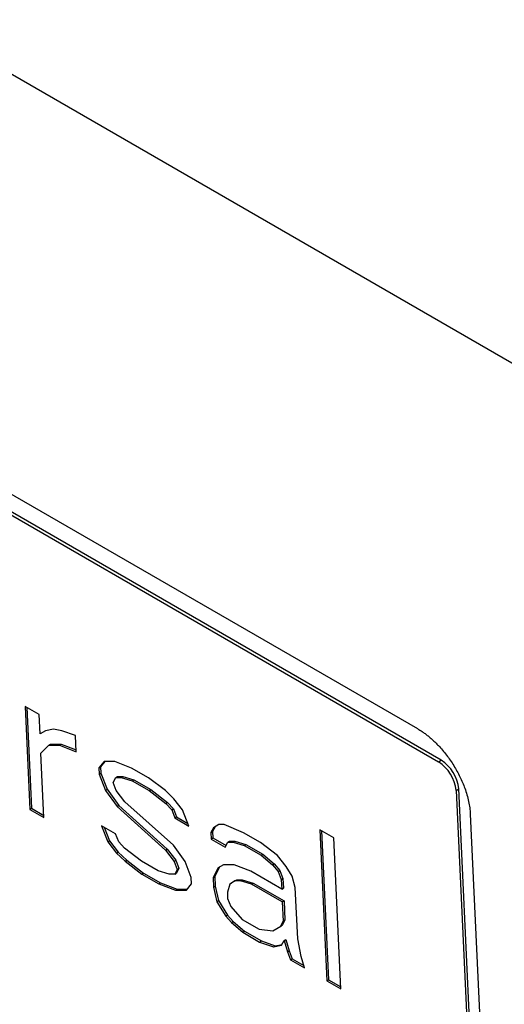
# Model space of a CAD drawing. Header units: millimetres. Extents: x 0 to 2235, y 0 to 1727.
# Tile 56 of 60: x 1853 to 1880, y 1311 to 1366. Entities that reach past the tile are written whole.
import ezdxf

# ---------------------------------------------------------------- set-up
doc = ezdxf.new("R2010")
doc.units = ezdxf.units.MM
doc.header["$LTSCALE"] = 2

msp = doc.modelspace()

# ---------------------------------------------------------------- linework, layer by layer
for p, q in [((1961.69, 1299.843), (1728.352, 1434.547)), ((1816.748, 1359.969), (1875.577, 1326.008)), ((1817.357, 1358.429), (1876.754, 1324.139)), ((1876.904, 1324.235), (1817.507, 1358.525)), ((1854.36, 1326.792), (1853.574, 1327.245)), ((1853.574, 1327.245), (1853.843, 1321.479)), ((1853.674, 1327.188), (1853.937, 1321.539)), ((1854.41, 1325.711), (1854.36, 1326.792)), ((1854.708, 1325.89), (1854.41, 1325.711)), ((1855.162, 1325.978), (1854.708, 1325.89)), ((1855.625, 1325.886), (1855.162, 1325.978)), ((1856.403, 1325.613), (1855.625, 1325.886)), ((1854.898, 1325.078), (1854.993, 1325.138)), ((1854.993, 1325.138), (1855.604, 1325.136)), ((1855.51, 1325.076), (1855.604, 1325.136)), ((1855.604, 1325.136), (1856.44, 1324.81)), ((1856.445, 1324.712), (1856.403, 1325.613)), ((1854.461, 1324.629), (1854.898, 1325.078)), ((1854.629, 1321.025), (1854.461, 1324.629)), ((1854.898, 1325.078), (1855.51, 1325.076)), ((1855.51, 1325.076), (1856.445, 1324.712)), ((1857.999, 1324.165), (1857.71, 1323.806)), ((1858.045, 1324.165), (1857.804, 1323.866)), ((1858.611, 1324.162), (1857.999, 1324.165)), ((1859.545, 1323.798), (1858.611, 1324.162)), ((1876.754, 1324.139), (1876.904, 1324.235)), ((1857.71, 1323.806), (1857.804, 1323.866)), ((1857.71, 1323.806), (1857.727, 1323.445)), ((1857.727, 1323.445), (1857.821, 1323.505)), ((1857.804, 1323.866), (1857.821, 1323.505)), ((1857.821, 1323.505), (1858.169, 1322.603)), ((1860.488, 1323.254), (1859.545, 1323.798)), ((1857.727, 1323.445), (1858.075, 1322.543)), ((1858.513, 1322.992), (1858.653, 1323.261)), ((1858.686, 1322.54), (1858.513, 1322.992)), ((1858.653, 1323.261), (1858.747, 1323.321)), ((1858.653, 1323.261), (1858.959, 1323.26)), ((1858.747, 1323.321), (1859.053, 1323.32)), ((1858.959, 1323.26), (1859.053, 1323.32)), ((1858.959, 1323.26), (1859.579, 1323.077)), ((1859.053, 1323.32), (1859.673, 1323.138)), ((1859.579, 1323.077), (1859.673, 1323.138)), ((1859.579, 1323.077), (1860.522, 1322.533)), ((1859.673, 1323.138), (1860.616, 1322.593)), ((1861.439, 1322.53), (1860.488, 1323.254)), ((1858.075, 1322.543), (1858.169, 1322.603)), ((1858.075, 1322.543), (1858.728, 1321.639)), ((1858.169, 1322.603), (1858.823, 1321.699)), ((1859.175, 1321.908), (1858.686, 1322.54)), ((1860.522, 1322.533), (1860.616, 1322.593)), ((1860.522, 1322.533), (1861.473, 1321.809)), ((1860.616, 1322.593), (1861.567, 1321.869)), ((1861.919, 1322.077), (1861.439, 1322.53)), ((1877.746, 1322.536), (1877.897, 1322.632)), ((1877.746, 1322.536), (1879.621, 1282.304)), ((1879.772, 1282.4), (1877.897, 1322.632)), ((1861.888, 1319.465), (1859.175, 1321.908)), ((1861.473, 1321.809), (1861.567, 1321.869)), ((1861.473, 1321.809), (1861.796, 1321.447)), ((1861.567, 1321.869), (1861.89, 1321.507)), ((1862.407, 1321.445), (1861.919, 1322.077)), ((1853.843, 1321.479), (1853.937, 1321.539)), ((1853.843, 1321.479), (1854.629, 1321.025)), ((1853.937, 1321.539), (1854.623, 1321.143)), ((1858.728, 1321.639), (1858.823, 1321.699)), ((1858.728, 1321.639), (1861.442, 1319.196)), ((1858.823, 1321.699), (1861.536, 1319.256)), ((1861.796, 1321.447), (1861.89, 1321.507)), ((1861.796, 1321.447), (1861.97, 1320.996)), ((1861.89, 1321.507), (1862.064, 1321.056)), ((1862.755, 1320.542), (1862.407, 1321.445)), ((1861.97, 1320.996), (1862.064, 1321.056)), ((1861.97, 1320.996), (1862.755, 1320.542)), ((1862.064, 1321.056), (1862.698, 1320.69)), ((1878.542, 1321.217), (1880.45, 1280.298)), ((1858.647, 1320.108), (1857.861, 1320.562)), ((1857.861, 1320.562), (1858.209, 1319.66)), ((1858.012, 1320.475), (1858.303, 1319.72)), ((1864.136, 1320.447), (1863.995, 1320.177)), ((1863.995, 1320.177), (1864.09, 1320.237)), ((1863.995, 1320.177), (1864.012, 1319.817)), ((1864.227, 1320.502), (1864.09, 1320.237)), ((1864.09, 1320.237), (1864.106, 1319.877)), ((1864.433, 1320.626), (1864.136, 1320.447)), ((1864.739, 1320.625), (1864.433, 1320.626)), ((1865.831, 1320.17), (1864.739, 1320.625)), ((1866.773, 1319.626), (1865.831, 1320.17)), ((1870.89, 1319.88), (1870.104, 1320.333)), ((1870.104, 1320.333), (1870.499, 1311.863)), ((1870.204, 1320.276), (1870.593, 1311.923)), ((1858.209, 1319.66), (1858.303, 1319.72)), ((1858.209, 1319.66), (1858.697, 1319.027)), ((1858.303, 1319.72), (1858.791, 1319.087)), ((1858.821, 1319.657), (1858.647, 1320.108)), ((1859.144, 1319.295), (1858.821, 1319.657)), ((1864.012, 1319.817), (1864.106, 1319.877)), ((1864.012, 1319.817), (1864.798, 1319.363)), ((1864.106, 1319.877), (1864.844, 1319.451)), ((1864.798, 1319.363), (1864.938, 1319.633)), ((1864.938, 1319.633), (1865.032, 1319.693)), ((1864.938, 1319.633), (1865.244, 1319.632)), ((1865.032, 1319.693), (1865.338, 1319.692)), ((1865.244, 1319.632), (1865.338, 1319.692)), ((1865.244, 1319.632), (1865.864, 1319.449)), ((1865.338, 1319.692), (1865.958, 1319.509)), ((1867.725, 1318.901), (1866.773, 1319.626)), ((1871.285, 1311.41), (1870.89, 1319.88)), ((1858.697, 1319.027), (1858.791, 1319.087)), ((1858.791, 1319.087), (1859.271, 1318.635)), ((1860.095, 1318.571), (1859.144, 1319.295)), ((1861.442, 1319.196), (1861.536, 1319.256)), ((1861.442, 1319.196), (1861.93, 1318.564)), ((1861.536, 1319.256), (1862.024, 1318.624)), ((1862.542, 1318.561), (1861.888, 1319.465)), ((1865.864, 1319.449), (1865.958, 1319.509)), ((1865.864, 1319.449), (1866.807, 1318.905)), ((1865.958, 1319.509), (1866.901, 1318.965)), ((1858.697, 1319.027), (1859.177, 1318.575)), ((1859.177, 1318.575), (1859.271, 1318.635)), ((1859.177, 1318.575), (1860.128, 1317.85)), ((1859.271, 1318.635), (1860.222, 1317.91)), ((1861.038, 1318.027), (1860.095, 1318.571)), ((1861.93, 1318.564), (1862.024, 1318.624)), ((1861.93, 1318.564), (1862.104, 1318.113)), ((1862.024, 1318.624), (1862.198, 1318.173)), ((1862.89, 1317.659), (1862.542, 1318.561)), ((1866.807, 1318.905), (1866.901, 1318.965)), ((1866.807, 1318.905), (1867.444, 1318.362)), ((1866.901, 1318.965), (1867.538, 1318.422)), ((1868.213, 1318.269), (1867.725, 1318.901)), ((1861.658, 1317.844), (1861.038, 1318.027)), ((1862.104, 1318.113), (1861.964, 1317.843)), ((1862.198, 1318.173), (1862.058, 1317.903)), ((1862.104, 1318.113), (1862.198, 1318.173)), ((1864.394, 1318.194), (1864.113, 1317.654)), ((1864.485, 1318.249), (1864.207, 1317.714)), ((1864.691, 1318.373), (1864.394, 1318.194)), ((1865.303, 1318.37), (1864.691, 1318.373)), ((1866.237, 1318.006), (1865.303, 1318.37)), ((1867.966, 1317.008), (1866.237, 1318.006)), ((1867.444, 1318.362), (1867.538, 1318.422)), ((1867.444, 1318.362), (1867.767, 1318)), ((1867.538, 1318.422), (1867.861, 1318.06)), ((1867.767, 1318), (1867.861, 1318.06)), ((1867.767, 1318), (1867.941, 1317.549)), ((1867.861, 1318.06), (1868.035, 1317.609)), ((1868.544, 1317.727), (1868.213, 1318.269)), ((1860.128, 1317.85), (1860.222, 1317.91)), ((1860.128, 1317.85), (1861.071, 1317.306)), ((1860.222, 1317.91), (1861.165, 1317.366)), ((1861.964, 1317.843), (1861.658, 1317.844)), ((1861.964, 1317.843), (1862.058, 1317.903)), ((1862.906, 1317.299), (1862.89, 1317.659)), ((1864.113, 1317.654), (1864.207, 1317.714)), ((1864.113, 1317.654), (1864.138, 1317.114)), ((1864.207, 1317.714), (1864.232, 1317.174)), ((1865.345, 1317.469), (1865.047, 1317.29)), ((1865.142, 1317.35), (1865.439, 1317.529)), ((1865.345, 1317.469), (1865.439, 1317.529)), ((1865.651, 1317.468), (1865.345, 1317.469)), ((1865.439, 1317.529), (1865.745, 1317.528)), ((1865.651, 1317.468), (1865.745, 1317.528)), ((1866.271, 1317.285), (1865.651, 1317.468)), ((1865.745, 1317.528), (1866.365, 1317.345)), ((1867.941, 1317.549), (1868.035, 1317.609)), ((1867.941, 1317.549), (1867.966, 1317.008)), ((1868.035, 1317.609), (1868.06, 1317.068)), ((1868.726, 1317.095), (1868.544, 1317.727)), ((1861.071, 1317.306), (1861.165, 1317.366)), ((1861.071, 1317.306), (1862.006, 1316.942)), ((1861.165, 1317.366), (1862.1, 1317.002)), ((1862.006, 1316.942), (1862.1, 1317.002)), ((1862.006, 1316.942), (1862.617, 1316.939)), ((1862.1, 1317.002), (1862.666, 1317)), ((1862.617, 1316.939), (1862.906, 1317.299)), ((1864.138, 1317.114), (1864.232, 1317.174)), ((1864.138, 1317.114), (1864.329, 1316.302)), ((1864.232, 1317.174), (1864.423, 1316.362)), ((1865.047, 1317.29), (1864.916, 1316.84)), ((1864.916, 1316.84), (1864.932, 1316.48)), ((1865.047, 1317.29), (1865.142, 1317.35)), ((1866.271, 1317.285), (1866.365, 1317.345)), ((1867.999, 1316.287), (1866.271, 1317.285)), ((1866.365, 1317.345), (1868.094, 1316.347)), ((1867.966, 1317.008), (1868.06, 1317.068)), ((1868.861, 1314.212), (1868.726, 1317.095)), ((1864.329, 1316.302), (1864.423, 1316.362)), ((1864.329, 1316.302), (1864.826, 1315.489)), ((1864.423, 1316.362), (1864.92, 1315.549)), ((1864.932, 1316.48), (1865.106, 1316.029)), ((1867.999, 1316.287), (1868.094, 1316.347)), ((1867.999, 1316.287), (1868.05, 1315.206)), ((1868.094, 1316.347), (1868.144, 1315.266)), ((1865.106, 1316.029), (1865.752, 1315.305)), ((1864.826, 1315.489), (1864.92, 1315.549)), ((1864.826, 1315.489), (1865.148, 1315.128)), ((1864.92, 1315.549), (1865.242, 1315.188)), ((1865.148, 1315.128), (1865.242, 1315.188)), ((1865.242, 1315.188), (1865.879, 1314.645)), ((1865.752, 1315.305), (1866.694, 1314.761)), ((1867.909, 1314.936), (1868.05, 1315.206)), ((1868.144, 1315.266), (1868.004, 1314.996)), ((1868.144, 1315.266), (1868.05, 1315.206)), ((1865.148, 1315.128), (1865.785, 1314.584)), ((1865.785, 1314.584), (1865.879, 1314.645)), ((1865.879, 1314.645), (1866.822, 1314.1)), ((1866.694, 1314.761), (1867.463, 1314.668)), ((1867.463, 1314.668), (1867.909, 1314.936)), ((1867.909, 1314.936), (1868.004, 1314.996)), ((1865.785, 1314.584), (1866.728, 1314.04)), ((1866.728, 1314.04), (1866.822, 1314.1)), ((1866.822, 1314.1), (1867.599, 1313.827)), ((1867.96, 1313.855), (1868.1, 1314.125)), ((1868.1, 1314.125), (1868.194, 1314.185)), ((1868.1, 1314.125), (1868.283, 1313.494)), ((1868.194, 1314.185), (1868.377, 1313.554)), ((1869.06, 1313.22), (1868.861, 1314.212)), ((1866.728, 1314.04), (1867.505, 1313.767)), ((1867.505, 1313.767), (1867.96, 1313.855)), ((1867.505, 1313.767), (1867.599, 1313.827)), ((1867.599, 1313.827), (1867.984, 1313.902)), ((1868.283, 1313.494), (1868.377, 1313.554)), ((1868.377, 1313.554), (1868.551, 1313.102)), ((1868.283, 1313.494), (1868.456, 1313.042)), ((1868.456, 1313.042), (1868.551, 1313.102)), ((1868.456, 1313.042), (1869.242, 1312.589)), ((1868.551, 1313.102), (1869.202, 1312.726)), ((1869.242, 1312.589), (1869.06, 1313.22)), ((1870.499, 1311.863), (1870.593, 1311.923)), ((1870.593, 1311.923), (1871.279, 1311.527)), ((1870.499, 1311.863), (1871.285, 1311.41))]:
    msp.add_line(p, q)
for centre in [(1875.608, 1322.321), (1875.758, 1322.417)]:
    msp.add_arc(centre, 2.149, 5.7402, 57.7688)
msp.add_open_spline([(1875.577, 1326.008), (1875.635, 1325.973), (1875.749, 1325.905), (1875.921, 1325.789), (1876.09, 1325.663), (1876.258, 1325.528), (1876.424, 1325.382), (1876.589, 1325.225), (1876.857, 1324.952), (1877.215, 1324.532), (1877.624, 1323.937), (1877.973, 1323.308), (1878.209, 1322.75), (1878.361, 1322.287), (1878.454, 1321.918), (1878.518, 1321.558), (1878.534, 1321.331), (1878.542, 1321.217)], degree=3, knots=[0, 0, 0, 0, 0.038981, 0.077597, 0.115989, 0.154299, 0.192671, 0.231248, 0.270171, 0.385067, 0.500041, 0.614901, 0.72991, 0.797729, 0.864839, 0.932007, 1, 1, 1, 1])

doc.saveas('drawing.dxf')
